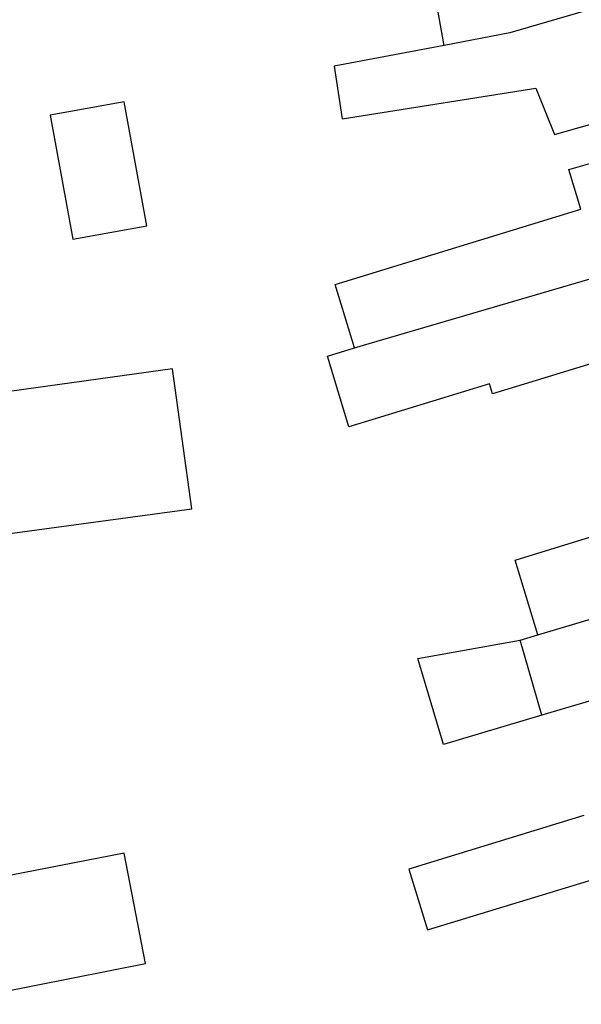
# Model space of a CAD drawing. Header units: metres. Extents: x 134521 to 134907, y 396000 to 396359.
# Tile 77 of 101: x 134843 to 134866, y 396142 to 396184. Entities that reach past the tile are written whole.
import ezdxf

# ---------------------------------------------------------------- set-up
doc = ezdxf.new("R2010")
doc.units = ezdxf.units.M
doc.header["$MEASUREMENT"] = 0

msp = doc.modelspace()

# ---------------------------------------------------------------- linework, layer by layer
at = {"color": 251}
for p, q in [((134871.229, 396185.336), (134863.459, 396183.065)), ((134860.717, 396182.545), (134860.363, 396184.493)), ((134863.459, 396183.065), (134860.717, 396182.545)), ((134860.717, 396182.545), (134856.111, 396181.673)), ((134856.111, 396181.673), (134856.446, 396179.482)), ((134856.446, 396179.482), (134864.546, 396180.76)), ((134864.546, 396180.76), (134865.331, 396178.826)), ((134865.331, 396178.826), (134873.05, 396181.03)), ((134847.331, 396180.193), (134844.239, 396179.628)), ((134848.278, 396175.006), (134847.331, 396180.193)), ((134844.239, 396179.628), (134845.186, 396174.442)), ((134865.921, 396177.357), (134873.65, 396179.6)), ((134866.43, 396175.694), (134865.921, 396177.357)), ((134856.161, 396172.552), (134866.43, 396175.694)), ((134845.186, 396174.442), (134848.278, 396175.006)), ((134857.58, 396170.088), (134875.452, 396175.308)), ((134856.972, 396169.903), (134856.161, 396172.552)), ((134856.972, 396169.903), (134857.58, 396170.088)), ((134855.832, 396169.554), (134856.972, 396169.903)), ((134869.029, 396169.905), (134862.742, 396167.982)), ((134856.735, 396166.602), (134855.832, 396169.554)), ((134849.36, 396169.018), (134841.974, 396168.002)), ((134850.165, 396163.165), (134849.36, 396169.018)), ((134862.614, 396168.401), (134857.875, 396166.951)), ((134862.742, 396167.982), (134862.614, 396168.401)), ((134857.875, 396166.951), (134856.735, 396166.602)), ((134838.06, 396161.534), (134850.165, 396163.165)), ((134864.634, 396157.9), (134880.742, 396162.712)), ((134864.634, 396157.9), (134880.742, 396162.712)), ((134863.677, 396161.03), (134868.737, 396162.579)), ((134864.634, 396157.9), (134863.677, 396161.03)), ((134859.615, 396156.915), (134863.888, 396157.682)), ((134863.888, 396157.682), (134864.634, 396157.9)), ((134863.888, 396157.682), (134864.634, 396157.9)), ((134864.803, 396154.545), (134863.888, 396157.682)), ((134873.956, 396157.287), (134864.803, 396154.545)), ((134873.956, 396157.287), (134864.803, 396154.545)), ((134860.694, 396153.313), (134859.615, 396156.915)), ((134864.803, 396154.545), (134860.694, 396153.313)), ((134866.558, 396150.351), (134859.243, 396148.113)), ((134847.34, 396148.77), (134832.902, 396145.982)), ((134848.23, 396144.159), (134847.34, 396148.77)), ((134859.243, 396148.113), (134860.021, 396145.569)), ((134860.021, 396145.569), (134868.412, 396148.136)), ((134839.626, 396142.458), (134848.23, 396144.159))]:
    msp.add_line(p, q, dxfattribs=at)

doc.saveas('drawing.dxf')
